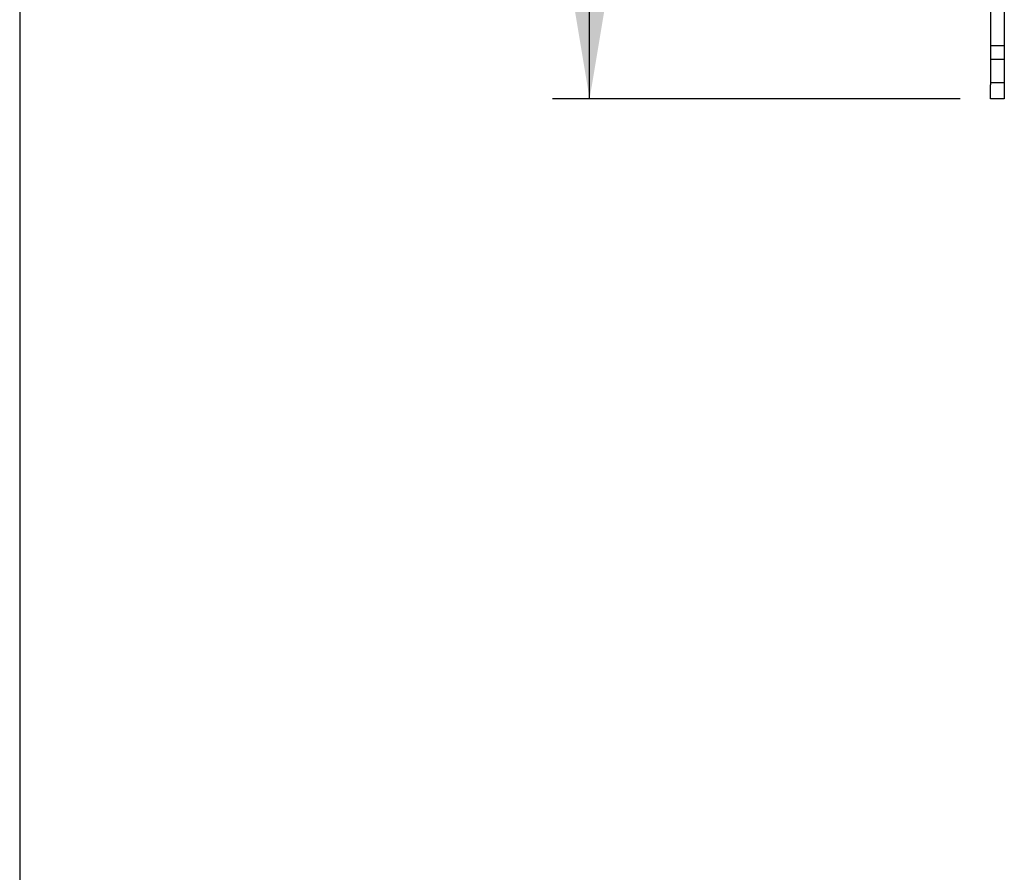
# Model space of a CAD drawing. Header units: inches. Extents: x 1 to 240, y -1 to 159.
# Tile 15 of 108: x 1 to 14, y 54 to 65. Entities that reach past the tile are written whole.
import ezdxf
from ezdxf.enums import TextEntityAlignment as Align
from ezdxf.lldxf.tags import DXFTag

# ---------------------------------------------------------------- set-up
doc = ezdxf.new("R2010")
doc.units = ezdxf.units.IN
doc.header["$MEASUREMENT"] = 0
doc.layers.add('Default', color=7, linetype='Continuous')
doc.layers.add('FET07710', color=7, linetype='Continuous')
doc.styles.add('SEACAD_Times_New_Roman', font='times.ttf')
tags = doc.linetypes.add('HIDDEN2', pattern=[0.1875, 0.125, -0.0625]).pattern_tags.tags
tags[6:7] = [DXFTag(74, 4), DXFTag(75, 0), DXFTag(340, '0'), DXFTag(46, 0.0), DXFTag(50, 0.0), DXFTag(44, 0.0), DXFTag(45, 0.0)]
tags[4:5] = [DXFTag(74, 4), DXFTag(75, 0), DXFTag(340, '0'), DXFTag(46, 0.0), DXFTag(50, 0.0), DXFTag(44, 0.0), DXFTag(45, 0.0)]
doc.dimstyles.new('HAMMOND_(STH_-_240x160)', dxfattribs={"dimtxt": 1, "dimasz": 1.25, "dimexe": 0.5, "dimexo": 0.5, "dimgap": 0.25, "dimtad": 0, "dimtih": 1, "dimtoh": 1, "dimzin": 0, "dimdsep": 46, "dimtxsty": 'SEACAD_Times_New_Roman', "dimblk1": '_SE_FILLED', "dimblk2": '_SE_FILLED', "dimsah": 1, "dimcen": 0.5, "dimadec": 0, "dimazin": 0, "dimtfac": 0.8, "dimtofl": 0, "dimtmove": 0, "dimatfit": 3, "dimfxl": 1, "dimtolj": 1, "dimtzin": 0, "dimarcsym": 0})

# ---------------------------------------------------------------- blocks, each defined once
blk = doc.blocks.new('SE5')
at = {"layer": 'FET07710', "color": 7, "linetype": 'Continuous'}
for p, q in [((14.006, 66.226), (14.006, 64.101)), ((14.193, 65.146), (14.193, 64.101)), ((14.006, 63.913), (14.006, 64.101)), ((14.193, 64.101), (14.193, 63.913)), ((14.193, 63.913), (14.006, 63.913))]:
    blk.add_line(p, q, dxfattribs=at)
at = {"layer": 'FET07710', "color": 7, "linetype": 'HIDDEN2'}
for p, q in [((14.006, 64.631), (14.193, 64.631)), ((14.193, 64.444), (14.006, 64.444)), ((14.006, 64.132), (14.193, 64.132))]:
    blk.add_line(p, q, dxfattribs=at)
blk = doc.blocks.new('DMBLK3297')
at = {"layer": 'Default', "linetype": 'Continuous'}
for points in [[(8.411, 106.913), (8.828, 106.913), (8.619, 108.163)], [(8.411, 65.163), (8.619, 63.913), (8.828, 65.163)]]:
    blk.add_hatch(color=7, dxfattribs=at).paths.add_polyline_path(points)
at = {"layer": 'Default', "color": 7, "linetype": 'Continuous'}
for p, q in [((13.506, 108.163), (8.119, 108.163)), ((8.619, 86.888), (8.619, 108.163)), ((8.619, 63.913), (8.619, 85.538)), ((13.599, 63.913), (8.119, 63.913))]:
    blk.add_line(p, q, dxfattribs=at)
at = {"layer": 'Default', "color": 7, "linetype": 'Continuous', "style": 'SEACAD_Times_New_Roman'}
blk.add_text('44.25', height=1, dxfattribs=at).set_placement((6.913, 86.538), align=Align.TOP_LEFT)
blk = doc.blocks.new('_SE_FILLED')
at = {"color": 0}
blk.add_line((0, 0), (-1, 0), dxfattribs=at)
blk.add_solid([(0, 0), (-1, -0.1665), (-1, 0.1665), (0, 0)], dxfattribs=at)
blk = doc.blocks.new('BORDER')
at = {"layer": 'Default', "color": 7, "linetype": 'Continuous'}
blk.add_line((-41.86, 27.86), (-41.86, 0), dxfattribs=at)

msp = doc.modelspace()

# ---------------------------------------------------------------- block references
at = {"layer": 'Default', "color": 7, "xscale": 5.7, "yscale": 5.7, "zscale": 5.7}
msp.add_blockref('BORDER', (239.562, 0.401), dxfattribs=at)
at = {"layer": 'Default'}
msp.add_blockref('SE5', (0, 0), dxfattribs=at)

# ---------------------------------------------------------------- dimensions: what is measured, and where the dimension line sits
at = {"layer": 'Default', "color": 7, "linetype": 'Continuous'}
dim = msp.add_linear_dim(base=(8.619, 63.913), p1=(14.099, 63.913), p2=(14.193, 108.163), angle=89.8789, text='\\A1;<>', dimstyle='HAMMOND_(STH_-_240x160)', dxfattribs=at)
dim.commit()
dim.dimension.update_dxf_attribs({"geometry": 'DMBLK3297', "text_midpoint": (8.619, 86.038), "dimtype": 161})

doc.saveas('drawing.dxf')
